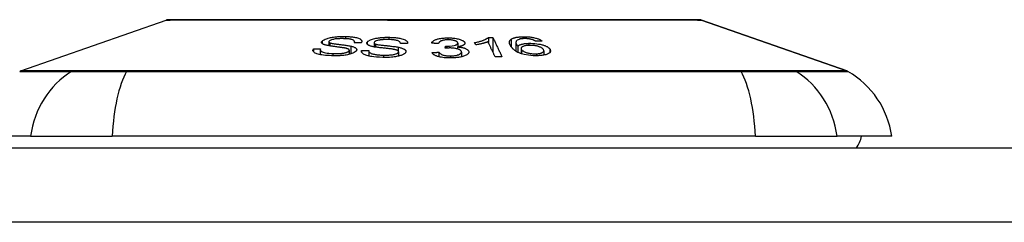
# Model space of a CAD drawing. Header units: inches. Extents: x 20 to 506, y 54 to 236.
# Tile 66 of 245: x 66.176 to 67.488, y 230.33 to 230.6. Entities that reach past the tile are written whole.
import ezdxf

# ---------------------------------------------------------------- set-up
doc = ezdxf.new("R2010")
doc.units = ezdxf.units.IN
doc.header["$MEASUREMENT"] = 0
doc.layers.add('Visible Edges(ANSI)', color=7, linetype='Continuous', lineweight=25)
doc.layers.add('Visible Tangent Edges(ANSI)', color=7, linetype='Continuous', lineweight=25)

msp = doc.modelspace()

# ---------------------------------------------------------------- linework, layer by layer
at = {"layer": 'Visible Edges(ANSI)'}
for p, q in [((66.1776, 230.5321), (66.3711, 230.5998)), ((67.0848, 230.5998), (67.2783, 230.5321)), ((66.588, 230.5709), (66.588, 230.5656)), ((66.6222, 230.5709), (66.6222, 230.5697)), ((66.6483, 230.5696), (66.6483, 230.5641)), ((66.6833, 230.5688), (66.6833, 230.5684)), ((66.743, 230.5622), (66.7436, 230.565)), ((66.7436, 230.565), (66.7436, 230.5622)), ((66.7598, 230.5691), (66.7598, 230.5641)), ((66.7838, 230.5667), (66.7823, 230.5697)), ((66.8007, 230.5766), (66.8007, 230.5698)), ((66.8065, 230.5767), (66.8065, 230.5574)), ((66.8373, 230.5699), (66.8373, 230.5584)), ((66.8397, 230.5649), (66.8397, 230.557)), ((66.5677, 230.5616), (66.5677, 230.5574)), ((66.5765, 230.5602), (66.5765, 230.5537)), ((66.6153, 230.5596), (66.6153, 230.5541)), ((66.6317, 230.5592), (66.6317, 230.5571)), ((66.6411, 230.5592), (66.6411, 230.5518)), ((66.681, 230.5576), (66.681, 230.5518)), ((66.7347, 230.557), (66.7347, 230.5509)), ((66.7597, 230.564), (66.7597, 230.5613)), ((66.7648, 230.5572), (66.7648, 230.5508)), ((66.8442, 230.562), (66.8442, 230.555)), ((66.8745, 230.5589), (66.8745, 230.5531)), ((66.1905, 230.4452), (66.1177, 230.4452)), ((66.1905, 230.4452), (66.2993, 230.4452)), ((67.1566, 230.4452), (66.2993, 230.4452)), ((67.1566, 230.4452), (67.2654, 230.4452)), ((67.3382, 230.4452), (67.2654, 230.4452)), ((20.4479, 230.4294), (68.0529, 230.4294))]:
    msp.add_line(p, q, dxfattribs=at)
at = {"layer": 'Visible Edges(ANSI)', "flags": 128}
for points in [[(67.0831, 230.6001), (67.0827, 230.6001), (67.0814, 230.6001), (67.0793, 230.6001), (67.0763, 230.6001), (67.0725, 230.6001), (67.0678, 230.6001), (67.0624, 230.6001), (67.0561, 230.6002), (67.0491, 230.6002), (67.0413, 230.6002), (67.0326, 230.6002), (67.0233, 230.6002), (67.0132, 230.6002), (67.0025, 230.6003), (66.9911, 230.6003), (66.9791, 230.6003), (66.9665, 230.6003), (66.9533, 230.6003), (66.9396, 230.6002), (66.9254, 230.6002), (66.9107, 230.6002), (66.8954, 230.6002), (66.8798, 230.6002), (66.8638, 230.6002), (66.8474, 230.6001), (66.8308, 230.6001), (66.8141, 230.6001), (66.7971, 230.6001), (66.7799, 230.6001), (66.7626, 230.6001), (66.7451, 230.6001), (66.7276, 230.6001), (66.7101, 230.6001), (66.6927, 230.6001), (66.6755, 230.6001), (66.6583, 230.6001), (66.6413, 230.6001), (66.6245, 230.6001), (66.6079, 230.6001), (66.5915, 230.6002), (66.5755, 230.6002), (66.5599, 230.6002), (66.5448, 230.6002), (66.5301, 230.6002), (66.5159, 230.6002), (66.5022, 230.6003), (66.4891, 230.6003), (66.4765, 230.6003), (66.4645, 230.6003), (66.4532, 230.6003), (66.4425, 230.6002), (66.4325, 230.6002), (66.4233, 230.6002), (66.4147, 230.6002), (66.4069, 230.6002), (66.3998, 230.6002), (66.3935, 230.6001), (66.388, 230.6001), (66.3834, 230.6001), (66.3795, 230.6001), (66.3766, 230.6001), (66.3745, 230.6001), (66.3732, 230.6001), (66.3727, 230.6001)], [(66.579, 230.5717), (66.5801, 230.5726), (66.5816, 230.5736), (66.5833, 230.5744), (66.5848, 230.575), (66.5861, 230.5754), (66.5873, 230.5758), (66.5887, 230.5761), (66.59, 230.5764), (66.5915, 230.5767), (66.593, 230.5769), (66.5944, 230.5771), (66.5958, 230.5773), (66.5972, 230.5775), (66.5985, 230.5776), (66.5998, 230.5777), (66.6009, 230.5778), (66.6021, 230.5778), (66.6033, 230.5779), (66.6044, 230.5779), (66.6056, 230.578), (66.6068, 230.578), (66.6079, 230.578), (66.6091, 230.578), (66.6102, 230.5779)], [(66.6102, 230.5779), (66.6118, 230.5779), (66.6134, 230.5778), (66.6149, 230.5777), (66.6164, 230.5776), (66.6179, 230.5775), (66.6194, 230.5773), (66.6208, 230.5771), (66.6221, 230.5769), (66.6235, 230.5767), (66.6248, 230.5764), (66.6261, 230.576), (66.6274, 230.5756), (66.6286, 230.5751), (66.6297, 230.5746), (66.6304, 230.574), (66.631, 230.5735), (66.6314, 230.573), (66.6317, 230.5725), (66.6318, 230.572), (66.6319, 230.5715), (66.6319, 230.571), (66.6317, 230.5705), (66.6315, 230.57), (66.6312, 230.5695)], [(66.8309, 230.5742), (66.8313, 230.5745), (66.8317, 230.5747), (66.8321, 230.5749), (66.8325, 230.5751), (66.833, 230.5754), (66.8335, 230.5756), (66.834, 230.5758), (66.8346, 230.576), (66.8352, 230.5762), (66.8358, 230.5763), (66.8364, 230.5765), (66.8371, 230.5766), (66.8378, 230.5768), (66.8385, 230.5769), (66.8393, 230.577), (66.84, 230.5771), (66.8408, 230.5772), (66.8416, 230.5773), (66.8424, 230.5774), (66.8432, 230.5775), (66.8441, 230.5775), (66.8449, 230.5776), (66.8458, 230.5776), (66.8467, 230.5776)], [(66.8467, 230.5776), (66.848, 230.5776), (66.8493, 230.5776), (66.8506, 230.5776), (66.852, 230.5776), (66.8533, 230.5775), (66.8546, 230.5774), (66.856, 230.5773), (66.8573, 230.5771), (66.8586, 230.5769), (66.8598, 230.5767), (66.861, 230.5765), (66.8622, 230.5762), (66.8634, 230.5759), (66.8645, 230.5756), (66.8655, 230.5753), (66.8665, 230.575), (66.8675, 230.5746), (66.8683, 230.5743), (66.8691, 230.5739), (66.8699, 230.5735), (66.8706, 230.5731), (66.8712, 230.5727), (66.8718, 230.5723), (66.8723, 230.5719)], [(66.5848, 230.5662), (66.5839, 230.5664), (66.5831, 230.5666), (66.5824, 230.5669), (66.5817, 230.5671), (66.581, 230.5674), (66.5804, 230.5677), (66.5799, 230.568), (66.5795, 230.5682), (66.5791, 230.5685), (66.5789, 230.5688), (66.5787, 230.569), (66.5785, 230.5692), (66.5785, 230.5694), (66.5784, 230.5696), (66.5783, 230.5698), (66.5783, 230.57), (66.5783, 230.5702), (66.5784, 230.5705), (66.5784, 230.5707), (66.5785, 230.5709), (66.5786, 230.5711), (66.5787, 230.5713), (66.5789, 230.5715), (66.579, 230.5717)], [(66.6093, 230.5625), (66.6087, 230.5626), (66.608, 230.5628), (66.6072, 230.5629), (66.6063, 230.563), (66.6054, 230.5632), (66.6044, 230.5633), (66.6033, 230.5634), (66.6022, 230.5636), (66.601, 230.5638), (66.5998, 230.5639), (66.5986, 230.5641), (66.5974, 230.5642), (66.5962, 230.5644), (66.595, 230.5645), (66.5939, 230.5647), (66.5927, 230.5649), (66.5916, 230.565), (66.5905, 230.5652), (66.5895, 230.5653), (66.5884, 230.5655), (66.5874, 230.5657), (66.5865, 230.5658), (66.5856, 230.566), (66.5848, 230.5662)], [(66.5884, 230.5717), (66.5883, 230.5716), (66.5883, 230.5715), (66.5882, 230.5714), (66.5881, 230.5713), (66.5881, 230.5712), (66.5881, 230.5711), (66.588, 230.571), (66.588, 230.5709), (66.588, 230.5708), (66.588, 230.5707), (66.5881, 230.5706), (66.5881, 230.5705), (66.5881, 230.5704), (66.5882, 230.5704), (66.5883, 230.5703), (66.5883, 230.5702), (66.5884, 230.5701), (66.5885, 230.57), (66.5887, 230.5699), (66.5888, 230.5698), (66.5889, 230.5697), (66.5891, 230.5697), (66.5892, 230.5696), (66.5894, 230.5695)], [(66.6082, 230.575), (66.6075, 230.5751), (66.6067, 230.5751), (66.606, 230.5751), (66.6053, 230.5751), (66.6046, 230.5751), (66.6039, 230.5751), (66.6031, 230.5751), (66.6024, 230.575), (66.6017, 230.575), (66.6009, 230.575), (66.6002, 230.5749), (66.5994, 230.5749), (66.5987, 230.5748), (66.598, 230.5748), (66.5972, 230.5747), (66.5963, 230.5746), (66.5952, 230.5744), (66.594, 230.5741), (66.5927, 230.5738), (66.5915, 230.5735), (66.5905, 230.5731), (66.5896, 230.5727), (66.5889, 230.5722), (66.5884, 230.5717)], [(66.5894, 230.5695), (66.5899, 230.5693), (66.5907, 230.5691), (66.5916, 230.5689), (66.5926, 230.5687), (66.5937, 230.5685), (66.5949, 230.5683), (66.5961, 230.5682), (66.5973, 230.568), (66.5984, 230.5678), (66.5996, 230.5677), (66.6007, 230.5676), (66.6018, 230.5674), (66.6029, 230.5673), (66.6041, 230.5671), (66.6053, 230.567), (66.6065, 230.5668), (66.6078, 230.5667), (66.6091, 230.5665), (66.6105, 230.5663), (66.6119, 230.5661), (66.6133, 230.5659), (66.6147, 230.5656), (66.616, 230.5654), (66.6171, 230.5651)], [(66.6218, 230.5697), (66.622, 230.5701), (66.6222, 230.5705), (66.6222, 230.571), (66.6221, 230.5714), (66.6219, 230.5718), (66.6217, 230.5722), (66.6212, 230.5726), (66.6207, 230.573), (66.6201, 230.5733), (66.6194, 230.5736), (66.6186, 230.5739), (66.6179, 230.574), (66.6172, 230.5742), (66.6165, 230.5743), (66.6158, 230.5745), (66.615, 230.5746), (66.6142, 230.5747), (66.6134, 230.5748), (66.6125, 230.5748), (66.6117, 230.5749), (66.6108, 230.5749), (66.6099, 230.575), (66.6091, 230.575), (66.6082, 230.575)], [(66.6171, 230.5651), (66.6181, 230.5649), (66.619, 230.5646), (66.6199, 230.5644), (66.6208, 230.5641), (66.6216, 230.5638), (66.6223, 230.5634), (66.6229, 230.5631), (66.6235, 230.5628), (66.6239, 230.5624), (66.6243, 230.5621), (66.6246, 230.5618), (66.6248, 230.5615), (66.6249, 230.5612), (66.625, 230.561), (66.6251, 230.5607), (66.6251, 230.5605), (66.6251, 230.5602), (66.6251, 230.56), (66.625, 230.5597), (66.6249, 230.5595), (66.6248, 230.5592), (66.6247, 230.5589), (66.6245, 230.5587), (66.6243, 230.5584)], [(66.6312, 230.5695), (66.6308, 230.5695), (66.6304, 230.5695), (66.63, 230.5695), (66.6296, 230.5695), (66.6292, 230.5695), (66.6288, 230.5696), (66.6284, 230.5696), (66.6281, 230.5696), (66.6277, 230.5696), (66.6273, 230.5696), (66.6269, 230.5696), (66.6265, 230.5696), (66.6261, 230.5696), (66.6257, 230.5696), (66.6253, 230.5696), (66.6249, 230.5696), (66.6246, 230.5696), (66.6242, 230.5696), (66.6238, 230.5696), (66.6234, 230.5696), (66.623, 230.5696), (66.6226, 230.5697), (66.6222, 230.5697), (66.6218, 230.5697)], [(66.6471, 230.5643), (66.6462, 230.5645), (66.6453, 230.5647), (66.6444, 230.5649), (66.6436, 230.5652), (66.6428, 230.5655), (66.642, 230.5657), (66.6414, 230.566), (66.6408, 230.5663), (66.6404, 230.5666), (66.64, 230.5669), (66.6397, 230.5671), (66.6394, 230.5674), (66.6393, 230.5676), (66.6391, 230.5678), (66.639, 230.568), (66.6389, 230.5682), (66.6388, 230.5684), (66.6387, 230.5686), (66.6387, 230.5688), (66.6387, 230.569), (66.6387, 230.5693), (66.6387, 230.5695), (66.6388, 230.5697), (66.6389, 230.5699)], [(66.6389, 230.5699), (66.6405, 230.5718), (66.6435, 230.5735), (66.6462, 230.5745), (66.6477, 230.5749), (66.6492, 230.5752), (66.6506, 230.5755), (66.6519, 230.5757), (66.653, 230.5759), (66.654, 230.5761), (66.6549, 230.5762), (66.6558, 230.5763), (66.6568, 230.5764), (66.6577, 230.5765), (66.6586, 230.5765), (66.6595, 230.5766), (66.6605, 230.5767), (66.6614, 230.5767), (66.6623, 230.5767), (66.6633, 230.5768), (66.6642, 230.5768), (66.6652, 230.5768), (66.6661, 230.5768), (66.667, 230.5768), (66.668, 230.5768)], [(66.6737, 230.5609), (66.673, 230.561), (66.6722, 230.5611), (66.6714, 230.5613), (66.6704, 230.5614), (66.6694, 230.5615), (66.6683, 230.5616), (66.6671, 230.5618), (66.6659, 230.5619), (66.6647, 230.562), (66.6634, 230.5622), (66.6621, 230.5623), (66.6608, 230.5625), (66.6596, 230.5626), (66.6583, 230.5627), (66.657, 230.5629), (66.6558, 230.563), (66.6546, 230.5632), (66.6535, 230.5633), (66.6523, 230.5635), (66.6512, 230.5636), (66.6501, 230.5638), (66.649, 230.5639), (66.648, 230.5641), (66.6471, 230.5643)], [(66.6484, 230.5701), (66.6484, 230.57), (66.6484, 230.5699), (66.6483, 230.5698), (66.6483, 230.5697), (66.6483, 230.5696), (66.6483, 230.5695), (66.6484, 230.5694), (66.6484, 230.5693), (66.6484, 230.5692), (66.6485, 230.5691), (66.6485, 230.569), (66.6486, 230.5689), (66.6487, 230.5688), (66.6488, 230.5687), (66.6489, 230.5686), (66.649, 230.5685), (66.6492, 230.5684), (66.6493, 230.5683), (66.6495, 230.5682), (66.6496, 230.5681), (66.6498, 230.568), (66.65, 230.5679), (66.6502, 230.5679), (66.6504, 230.5678)], [(66.6672, 230.5738), (66.6665, 230.5738), (66.6658, 230.5738), (66.6652, 230.5738), (66.6645, 230.5738), (66.6639, 230.5738), (66.6632, 230.5738), (66.6625, 230.5738), (66.6619, 230.5737), (66.6612, 230.5737), (66.6605, 230.5737), (66.6599, 230.5736), (66.6592, 230.5736), (66.6586, 230.5735), (66.6579, 230.5735), (66.6573, 230.5734), (66.6566, 230.5733), (66.656, 230.5732), (66.6554, 230.5731), (66.6542, 230.5729), (66.6527, 230.5726), (66.6511, 230.572), (66.6498, 230.5714), (66.6489, 230.5708), (66.6484, 230.5701)], [(66.6504, 230.5678), (66.6511, 230.5676), (66.6519, 230.5674), (66.6529, 230.5672), (66.6541, 230.567), (66.6553, 230.5668), (66.6566, 230.5667), (66.6579, 230.5665), (66.6592, 230.5663), (66.6604, 230.5662), (66.6616, 230.5661), (66.6628, 230.566), (66.664, 230.5658), (66.6652, 230.5657), (66.6664, 230.5656), (66.6676, 230.5654), (66.6689, 230.5653), (66.6703, 230.5652), (66.6717, 230.565), (66.6732, 230.5648), (66.6748, 230.5646), (66.6763, 230.5644), (66.6778, 230.5642), (66.6792, 230.564), (66.6804, 230.5637)], [(66.6833, 230.5684), (66.6833, 230.569), (66.6832, 230.5696), (66.6829, 230.5701), (66.6825, 230.5707), (66.6819, 230.5712), (66.6812, 230.5717), (66.6803, 230.5721), (66.6794, 230.5724), (66.6786, 230.5726), (66.678, 230.5728), (66.6773, 230.5729), (66.6766, 230.5731), (66.6759, 230.5732), (66.6751, 230.5733), (66.6744, 230.5734), (66.6736, 230.5735), (66.6728, 230.5735), (66.672, 230.5736), (66.6712, 230.5737), (66.6704, 230.5737), (66.6696, 230.5737), (66.6688, 230.5738), (66.668, 230.5738), (66.6672, 230.5738)], [(66.668, 230.5768), (66.6695, 230.5768), (66.671, 230.5767), (66.6725, 230.5767), (66.674, 230.5766), (66.6755, 230.5765), (66.6769, 230.5764), (66.6784, 230.5762), (66.6798, 230.576), (66.6811, 230.5758), (66.6825, 230.5756), (66.6839, 230.5753), (66.6855, 230.5749), (66.687, 230.5745), (66.6885, 230.5739), (66.6897, 230.5733), (66.6907, 230.5728), (66.6914, 230.5722), (66.692, 230.5717), (66.6924, 230.5711), (66.6927, 230.5706), (66.6929, 230.5701), (66.693, 230.5695), (66.6929, 230.569), (66.6928, 230.5684)], [(66.6928, 230.5684), (66.6924, 230.5684), (66.692, 230.5684), (66.6916, 230.5684), (66.6912, 230.5684), (66.6908, 230.5684), (66.6904, 230.5684), (66.69, 230.5684), (66.6897, 230.5684), (66.6893, 230.5684), (66.6889, 230.5684), (66.6885, 230.5685), (66.6881, 230.5685), (66.6877, 230.5685), (66.6873, 230.5685), (66.6869, 230.5685), (66.6865, 230.5685), (66.6861, 230.5685), (66.6857, 230.5685), (66.6853, 230.5685), (66.6849, 230.5685), (66.6845, 230.5685), (66.6841, 230.5685), (66.6837, 230.5684), (66.6833, 230.5684)], [(66.7248, 230.569), (66.7251, 230.5696), (66.7254, 230.5702), (66.7259, 230.5708), (66.7265, 230.5714), (66.7272, 230.5719), (66.728, 230.5725), (66.7289, 230.573), (66.7298, 230.5734), (66.7307, 230.5738), (66.7316, 230.5741), (66.7325, 230.5744), (66.7334, 230.5746), (66.7343, 230.5749), (66.7353, 230.5751), (66.7363, 230.5753), (66.7374, 230.5754), (66.7384, 230.5756), (66.7395, 230.5757), (66.7407, 230.5758), (66.7418, 230.5759), (66.7429, 230.576), (66.7441, 230.576), (66.7453, 230.5761), (66.7465, 230.5761)], [(66.7341, 230.5686), (66.7337, 230.5686), (66.7333, 230.5686), (66.7329, 230.5686), (66.7325, 230.5687), (66.7321, 230.5687), (66.7318, 230.5687), (66.7314, 230.5687), (66.731, 230.5687), (66.7306, 230.5688), (66.7302, 230.5688), (66.7298, 230.5688), (66.7294, 230.5688), (66.7291, 230.5688), (66.7287, 230.5688), (66.7283, 230.5689), (66.7279, 230.5689), (66.7275, 230.5689), (66.7271, 230.5689), (66.7267, 230.5689), (66.7264, 230.569), (66.726, 230.569), (66.7256, 230.569), (66.7252, 230.569), (66.7248, 230.569)], [(66.747, 230.5735), (66.7457, 230.5734), (66.7444, 230.5734), (66.7432, 230.5733), (66.742, 230.5731), (66.7408, 230.5729), (66.7398, 230.5727), (66.739, 230.5725), (66.7384, 230.5723), (66.7378, 230.5721), (66.7374, 230.5719), (66.737, 230.5717), (66.7366, 230.5715), (66.7362, 230.5712), (66.7359, 230.571), (66.7356, 230.5708), (66.7353, 230.5706), (66.7351, 230.5703), (66.7349, 230.5701), (66.7347, 230.5698), (66.7345, 230.5696), (66.7344, 230.5693), (66.7343, 230.5691), (66.7342, 230.5688), (66.7341, 230.5686)], [(66.7436, 230.565), (66.7437, 230.565), (66.7437, 230.565), (66.7438, 230.565), (66.7438, 230.565), (66.7439, 230.565), (66.744, 230.565), (66.744, 230.565), (66.7441, 230.565), (66.7442, 230.565), (66.7442, 230.565), (66.7443, 230.565), (66.7443, 230.565), (66.7444, 230.565), (66.7445, 230.565), (66.7445, 230.565), (66.7446, 230.565), (66.7447, 230.565), (66.7447, 230.565), (66.7448, 230.565), (66.7448, 230.565), (66.7449, 230.565), (66.745, 230.565), (66.745, 230.565), (66.7451, 230.565)], [(66.7451, 230.565), (66.7488, 230.5651), (66.7522, 230.5655), (66.7552, 230.566), (66.7569, 230.5665), (66.7574, 230.5667), (66.7577, 230.5668), (66.758, 230.5669), (66.7582, 230.567), (66.7584, 230.5672), (66.7587, 230.5673), (66.7588, 230.5674), (66.759, 230.5676), (66.7592, 230.5677), (66.7593, 230.5679), (66.7594, 230.568), (66.7595, 230.5682), (66.7596, 230.5683), (66.7597, 230.5685), (66.7597, 230.5686), (66.7598, 230.5688), (66.7598, 230.5689), (66.7598, 230.5691), (66.7598, 230.5692), (66.7598, 230.5694)], [(66.7465, 230.5761), (66.7481, 230.5761), (66.7497, 230.576), (66.7514, 230.576), (66.753, 230.5758), (66.7545, 230.5757), (66.7561, 230.5755), (66.7576, 230.5752), (66.759, 230.575), (66.7604, 230.5747), (66.7617, 230.5744), (66.7629, 230.574), (66.764, 230.5736), (66.765, 230.5732), (66.7658, 230.5728), (66.7665, 230.5724), (66.7671, 230.5721), (66.7676, 230.5717), (66.768, 230.5714), (66.7683, 230.5711), (66.7686, 230.5707), (66.7689, 230.5704), (66.7691, 230.57), (66.7692, 230.5697), (66.7693, 230.5693)], [(66.7598, 230.5694), (66.7597, 230.5697), (66.7596, 230.5699), (66.7595, 230.5702), (66.7593, 230.5705), (66.7591, 230.5707), (66.7588, 230.571), (66.7584, 230.5712), (66.7581, 230.5714), (66.7576, 230.5717), (66.7571, 230.5719), (66.7566, 230.5721), (66.756, 230.5723), (66.7554, 230.5725), (66.7547, 230.5727), (66.754, 230.5728), (66.7533, 230.573), (66.7526, 230.5731), (66.7518, 230.5732), (66.751, 230.5733), (66.7502, 230.5734), (66.7494, 230.5734), (66.7486, 230.5734), (66.7478, 230.5735), (66.747, 230.5735)], [(66.7693, 230.5693), (66.7693, 230.5691), (66.7693, 230.5688), (66.7693, 230.5686), (66.7692, 230.5684), (66.7691, 230.5681), (66.769, 230.5679), (66.7688, 230.5677), (66.7686, 230.5674), (66.7684, 230.5672), (66.7682, 230.567), (66.7679, 230.5668), (66.7676, 230.5665), (66.7672, 230.5663), (66.7668, 230.5661), (66.7663, 230.5658), (66.7657, 230.5656), (66.7651, 230.5653), (66.7644, 230.5651), (66.7637, 230.5649), (66.763, 230.5647), (66.7622, 230.5645), (66.7614, 230.5643), (66.7605, 230.5642), (66.7597, 230.564)], [(66.7823, 230.5697), (66.7838, 230.57), (66.7852, 230.5704), (66.7865, 230.5707), (66.7877, 230.571), (66.7888, 230.5713), (66.7899, 230.5716), (66.7909, 230.5719), (66.7918, 230.5722), (66.7927, 230.5725), (66.7935, 230.5728), (66.7943, 230.5731), (66.795, 230.5734), (66.7956, 230.5736), (66.7962, 230.5739), (66.7968, 230.5742), (66.7973, 230.5744), (66.7978, 230.5747), (66.7983, 230.5749), (66.7988, 230.5752), (66.7992, 230.5755), (66.7997, 230.5758), (66.8, 230.5761), (66.8004, 230.5763), (66.8007, 230.5766)], [(66.8002, 230.5709), (66.7997, 230.5707), (66.7993, 230.5706), (66.7989, 230.5704), (66.7984, 230.5703), (66.798, 230.5701), (66.7975, 230.5699), (66.797, 230.5698), (66.7966, 230.5696), (66.7961, 230.5695), (66.7956, 230.5694), (66.7951, 230.5692), (66.7946, 230.5691), (66.7941, 230.5689), (66.7936, 230.5688), (66.793, 230.5687), (66.7923, 230.5685), (66.7915, 230.5683), (66.7906, 230.5681), (66.7896, 230.5678), (66.7885, 230.5676), (66.7874, 230.5673), (66.7862, 230.5671), (66.785, 230.5669), (66.7838, 230.5667)], [(66.8097, 230.5508), (66.8093, 230.5516), (66.8089, 230.5524), (66.8085, 230.5533), (66.8081, 230.5541), (66.8077, 230.555), (66.8073, 230.5558), (66.8069, 230.5566), (66.8065, 230.5575), (66.8061, 230.5583), (66.8057, 230.5592), (66.8053, 230.56), (66.8049, 230.5608), (66.8045, 230.5617), (66.8041, 230.5625), (66.8037, 230.5634), (66.8033, 230.5642), (66.8029, 230.565), (66.8025, 230.5659), (66.8021, 230.5667), (66.8017, 230.5676), (66.8013, 230.5684), (66.8009, 230.5692), (66.8006, 230.5701), (66.8002, 230.5709)], [(66.8007, 230.5766), (66.8009, 230.5766), (66.8012, 230.5767), (66.8014, 230.5767), (66.8017, 230.5767), (66.8019, 230.5767), (66.8021, 230.5767), (66.8024, 230.5767), (66.8026, 230.5767), (66.8029, 230.5767), (66.8031, 230.5767), (66.8034, 230.5767), (66.8036, 230.5767), (66.8039, 230.5767), (66.8041, 230.5767), (66.8043, 230.5767), (66.8046, 230.5767), (66.8048, 230.5767), (66.8051, 230.5767), (66.8053, 230.5767), (66.8056, 230.5767), (66.8058, 230.5767), (66.8061, 230.5767), (66.8063, 230.5767), (66.8065, 230.5767)], [(66.8065, 230.5767), (66.807, 230.5756), (66.8076, 230.5746), (66.8081, 230.5735), (66.8086, 230.5724), (66.8091, 230.5714), (66.8096, 230.5703), (66.8101, 230.5692), (66.8106, 230.5681), (66.8111, 230.5671), (66.8116, 230.566), (66.8121, 230.5649), (66.8127, 230.5638), (66.8132, 230.5628), (66.8137, 230.5617), (66.8142, 230.5606), (66.8147, 230.5595), (66.8152, 230.5585), (66.8157, 230.5574), (66.8162, 230.5563), (66.8167, 230.5552), (66.8172, 230.5542), (66.8177, 230.5531), (66.8182, 230.5521), (66.8187, 230.551)], [(66.8319, 230.5633), (66.8315, 230.5638), (66.8311, 230.5643), (66.8307, 230.5648), (66.8304, 230.5653), (66.8301, 230.5658), (66.8298, 230.5663), (66.8296, 230.5667), (66.8293, 230.5672), (66.8291, 230.5677), (66.829, 230.5682), (66.8288, 230.5687), (66.8287, 230.5691), (66.8286, 230.5696), (66.8286, 230.5701), (66.8286, 230.5705), (66.8287, 230.5709), (66.8288, 230.5714), (66.8289, 230.5718), (66.8291, 230.5722), (66.8294, 230.5726), (66.8296, 230.573), (66.83, 230.5734), (66.8304, 230.5738), (66.8309, 230.5742)], [(66.8415, 230.5741), (66.8402, 230.5735), (66.8391, 230.5729), (66.8383, 230.5723), (66.8378, 230.5716), (66.8375, 230.5709), (66.8373, 230.5703), (66.8373, 230.5698), (66.8373, 230.5695), (66.8374, 230.5692), (66.8374, 230.5689), (66.8375, 230.5686), (66.8376, 230.5683), (66.8377, 230.5681), (66.8378, 230.5678), (66.838, 230.5675), (66.8381, 230.5672), (66.8383, 230.5669), (66.8385, 230.5666), (66.8387, 230.5663), (66.8389, 230.566), (66.8391, 230.5657), (66.8393, 230.5654), (66.8395, 230.5652), (66.8397, 230.5649)], [(66.8397, 230.5649), (66.8399, 230.5651), (66.8402, 230.5653), (66.8405, 230.5656), (66.8408, 230.5658), (66.8411, 230.566), (66.8415, 230.5662), (66.8418, 230.5664), (66.8422, 230.5666), (66.8427, 230.5668), (66.8432, 230.567), (66.8437, 230.5672), (66.8443, 230.5674), (66.8449, 230.5676), (66.8456, 230.5678), (66.8463, 230.5679), (66.8471, 230.5681), (66.848, 230.5682), (66.8488, 230.5684), (66.8497, 230.5685), (66.8506, 230.5686), (66.8515, 230.5687), (66.8525, 230.5688), (66.8535, 230.5688), (66.8545, 230.5689)], [(66.8482, 230.5751), (66.8479, 230.5751), (66.8475, 230.5751), (66.8472, 230.5751), (66.8469, 230.5751), (66.8466, 230.575), (66.8463, 230.575), (66.8459, 230.575), (66.8456, 230.575), (66.8453, 230.5749), (66.845, 230.5749), (66.8447, 230.5748), (66.8444, 230.5748), (66.8441, 230.5748), (66.8439, 230.5747), (66.8436, 230.5747), (66.8433, 230.5746), (66.8431, 230.5746), (66.8428, 230.5745), (66.8426, 230.5744), (66.8424, 230.5744), (66.8421, 230.5743), (66.8419, 230.5742), (66.8417, 230.5742), (66.8415, 230.5741)], [(66.8549, 230.5661), (66.8535, 230.5661), (66.8522, 230.5659), (66.8509, 230.5658), (66.8498, 230.5656), (66.8487, 230.5653), (66.8478, 230.5651), (66.847, 230.5648), (66.8464, 230.5645), (66.8459, 230.5642), (66.8455, 230.564), (66.8452, 230.5638), (66.8449, 230.5635), (66.8447, 230.5632), (66.8445, 230.563), (66.8444, 230.5627), (66.8443, 230.5624), (66.8442, 230.5622), (66.8442, 230.5619), (66.8443, 230.5616), (66.8443, 230.5613), (66.8445, 230.561), (66.8446, 230.5607), (66.8448, 230.5605), (66.845, 230.5602)], [(66.8582, 230.574), (66.8578, 230.5741), (66.8574, 230.5742), (66.8571, 230.5743), (66.8567, 230.5744), (66.8563, 230.5745), (66.8559, 230.5745), (66.8555, 230.5746), (66.8551, 230.5747), (66.8546, 230.5748), (66.8542, 230.5748), (66.8538, 230.5749), (66.8534, 230.5749), (66.853, 230.575), (66.8525, 230.575), (66.8521, 230.575), (66.8517, 230.5751), (66.8512, 230.5751), (66.8508, 230.5751), (66.8504, 230.5751), (66.8499, 230.5751), (66.8495, 230.5751), (66.8491, 230.5751), (66.8486, 230.5751), (66.8482, 230.5751)], [(66.8545, 230.5689), (66.8571, 230.5689), (66.8598, 230.5688), (66.8625, 230.5686), (66.8652, 230.5683), (66.8676, 230.5679), (66.8697, 230.5675), (66.8712, 230.5671), (66.8723, 230.5668), (66.8733, 230.5666), (66.8742, 230.5663), (66.875, 230.566), (66.8759, 230.5657), (66.8766, 230.5654), (66.8774, 230.565), (66.8781, 230.5647), (66.8788, 230.5644), (66.8794, 230.564), (66.8799, 230.5637), (66.8805, 230.5633), (66.8809, 230.563), (66.8814, 230.5626), (66.8818, 230.5622), (66.8822, 230.5619), (66.8825, 230.5615)], [(66.8735, 230.5611), (66.8731, 230.5615), (66.8727, 230.5619), (66.8722, 230.5623), (66.8716, 230.5628), (66.8709, 230.5632), (66.8701, 230.5636), (66.8693, 230.5639), (66.8684, 230.5643), (66.8674, 230.5646), (66.8664, 230.5649), (66.8655, 230.5651), (66.8647, 230.5653), (66.8639, 230.5655), (66.8631, 230.5656), (66.8623, 230.5657), (66.8615, 230.5658), (66.8607, 230.5659), (66.8599, 230.566), (66.859, 230.5661), (66.8582, 230.5661), (66.8574, 230.5661), (66.8565, 230.5662), (66.8557, 230.5661), (66.8549, 230.5661)], [(66.8637, 230.5715), (66.8636, 230.5716), (66.8634, 230.5717), (66.8632, 230.5719), (66.863, 230.572), (66.8628, 230.5721), (66.8626, 230.5722), (66.8624, 230.5723), (66.8622, 230.5724), (66.862, 230.5725), (66.8618, 230.5726), (66.8616, 230.5728), (66.8613, 230.5729), (66.8611, 230.573), (66.8609, 230.5731), (66.8606, 230.5732), (66.8604, 230.5733), (66.8602, 230.5734), (66.8599, 230.5735), (66.8596, 230.5736), (66.8594, 230.5737), (66.8591, 230.5738), (66.8588, 230.5739), (66.8585, 230.574), (66.8582, 230.574)], [(66.8723, 230.5719), (66.872, 230.5719), (66.8716, 230.5719), (66.8713, 230.5719), (66.8709, 230.5719), (66.8705, 230.5719), (66.8702, 230.5718), (66.8698, 230.5718), (66.8695, 230.5718), (66.8691, 230.5718), (66.8688, 230.5718), (66.8684, 230.5717), (66.868, 230.5717), (66.8677, 230.5717), (66.8673, 230.5717), (66.867, 230.5717), (66.8666, 230.5717), (66.8662, 230.5716), (66.8659, 230.5716), (66.8655, 230.5716), (66.8652, 230.5716), (66.8648, 230.5716), (66.8645, 230.5716), (66.8641, 230.5715), (66.8637, 230.5715)], [(66.5915, 230.5522), (66.5888, 230.5524), (66.5862, 230.5525), (66.5836, 230.5528), (66.5811, 230.553), (66.5788, 230.5533), (66.5769, 230.5537), (66.5752, 230.554), (66.5736, 230.5544), (66.5722, 230.5548), (66.571, 230.5553), (66.5699, 230.5558), (66.569, 230.5563), (66.5683, 230.5568), (66.5678, 230.5573), (66.5674, 230.5578), (66.5671, 230.5582), (66.5669, 230.5586), (66.5668, 230.559), (66.5668, 230.5594), (66.5668, 230.5599), (66.567, 230.5603), (66.5671, 230.5607), (66.5674, 230.5611), (66.5677, 230.5616)], [(66.5677, 230.5616), (66.5681, 230.5616), (66.5684, 230.5616), (66.5688, 230.5616), (66.5692, 230.5616), (66.5696, 230.5616), (66.57, 230.5616), (66.5704, 230.5616), (66.5708, 230.5616), (66.5711, 230.5616), (66.5715, 230.5616), (66.5719, 230.5616), (66.5723, 230.5616), (66.5727, 230.5616), (66.5731, 230.5616), (66.5734, 230.5616), (66.5738, 230.5616), (66.5742, 230.5616), (66.5746, 230.5616), (66.575, 230.5616), (66.5754, 230.5616), (66.5758, 230.5616), (66.5761, 230.5616), (66.5765, 230.5616), (66.5769, 230.5616)], [(66.5769, 230.5616), (66.5768, 230.5614), (66.5767, 230.5611), (66.5766, 230.5609), (66.5766, 230.5607), (66.5766, 230.5604), (66.5765, 230.5602), (66.5766, 230.56), (66.5766, 230.5597), (66.5767, 230.5595), (66.5768, 230.5593), (66.5769, 230.559), (66.5771, 230.5588), (66.5773, 230.5586), (66.5775, 230.5584), (66.5779, 230.5581), (66.5785, 230.5578), (66.5793, 230.5574), (66.5804, 230.557), (66.5818, 230.5566), (66.5836, 230.5562), (66.5858, 230.5559), (66.5882, 230.5556), (66.5908, 230.5553), (66.5935, 230.5552)], [(66.6243, 230.5584), (66.6233, 230.5575), (66.6219, 230.5565), (66.6202, 230.5557), (66.6186, 230.5551), (66.6172, 230.5546), (66.6158, 230.5542), (66.6144, 230.5538), (66.6128, 230.5535), (66.6112, 230.5532), (66.6096, 230.553), (66.608, 230.5528), (66.6065, 230.5526), (66.6051, 230.5525), (66.6037, 230.5524), (66.6025, 230.5523), (66.6012, 230.5522), (66.6, 230.5522), (66.5988, 230.5521), (66.5975, 230.5521), (66.5963, 230.5521), (66.5951, 230.5521), (66.5939, 230.5522), (66.5926, 230.5522), (66.5915, 230.5522)], [(66.5935, 230.5552), (66.5952, 230.5551), (66.597, 230.5551), (66.5987, 230.5551), (66.6005, 230.5551), (66.6022, 230.5552), (66.6036, 230.5553), (66.6049, 230.5554), (66.6059, 230.5556), (66.6069, 230.5557), (66.6079, 230.5558), (66.6089, 230.556), (66.6098, 230.5562), (66.6107, 230.5564), (66.6114, 230.5567), (66.612, 230.5569), (66.6126, 230.5571), (66.613, 230.5573), (66.6133, 230.5575), (66.6137, 230.5576), (66.614, 230.5578), (66.6142, 230.558), (66.6145, 230.5582), (66.6147, 230.5584), (66.6149, 230.5586)], [(66.6149, 230.5586), (66.6151, 230.5589), (66.6152, 230.5591), (66.6153, 230.5594), (66.6153, 230.5596), (66.6153, 230.5599), (66.6152, 230.5601), (66.6151, 230.5603), (66.6149, 230.5605), (66.6147, 230.5607), (66.6144, 230.5609), (66.6142, 230.5611), (66.6139, 230.5612), (66.6136, 230.5613), (66.6133, 230.5615), (66.613, 230.5616), (66.6126, 230.5617), (66.6122, 230.5618), (66.6118, 230.5619), (66.6114, 230.5621), (66.611, 230.5622), (66.6106, 230.5623), (66.6102, 230.5623), (66.6098, 230.5624), (66.6093, 230.5625)], [(66.6599, 230.55), (66.6555, 230.5502), (66.6514, 230.5504), (66.648, 230.5507), (66.6453, 230.5511), (66.6434, 230.5514), (66.6417, 230.5517), (66.6402, 230.552), (66.6388, 230.5524), (66.6375, 230.5529), (66.6363, 230.5533), (66.6353, 230.5538), (66.6344, 230.5543), (66.6337, 230.5547), (66.6332, 230.5552), (66.6327, 230.5556), (66.6324, 230.556), (66.6321, 230.5564), (66.6319, 230.5568), (66.6317, 230.5572), (66.6316, 230.5576), (66.6316, 230.558), (66.6316, 230.5584), (66.6316, 230.5588), (66.6317, 230.5592)], [(66.6317, 230.5592), (66.6321, 230.5592), (66.6325, 230.5592), (66.6329, 230.5592), (66.6333, 230.5592), (66.6337, 230.5592), (66.6341, 230.5593), (66.6345, 230.5593), (66.6349, 230.5593), (66.6352, 230.5593), (66.6356, 230.5593), (66.636, 230.5593), (66.6364, 230.5593), (66.6368, 230.5593), (66.6372, 230.5593), (66.6376, 230.5593), (66.638, 230.5593), (66.6384, 230.5593), (66.6388, 230.5594), (66.6392, 230.5594), (66.6396, 230.5594), (66.6399, 230.5594), (66.6403, 230.5594), (66.6407, 230.5594), (66.6411, 230.5594)], [(66.6411, 230.5594), (66.6411, 230.559), (66.6412, 230.5585), (66.6413, 230.5581), (66.6415, 230.5577), (66.6418, 230.5572), (66.6421, 230.5568), (66.6426, 230.5564), (66.6431, 230.5561), (66.6438, 230.5557), (66.6446, 230.5554), (66.6455, 230.555), (66.6466, 230.5547), (66.6476, 230.5545), (66.6488, 230.5542), (66.6499, 230.554), (66.651, 230.5538), (66.6521, 230.5537), (66.6533, 230.5535), (66.6545, 230.5534), (66.6557, 230.5533), (66.6569, 230.5532), (66.6582, 230.5532), (66.6594, 230.5531), (66.6607, 230.5531)], [(66.6905, 230.557), (66.6903, 230.5566), (66.69, 230.5562), (66.6897, 230.5558), (66.6893, 230.5554), (66.6888, 230.555), (66.6883, 230.5546), (66.6877, 230.5543), (66.687, 230.5539), (66.6863, 230.5536), (66.6854, 230.5532), (66.6845, 230.5528), (66.6834, 230.5525), (66.6823, 230.5521), (66.681, 230.5518), (66.6796, 230.5515), (66.6782, 230.5512), (66.6767, 230.551), (66.6752, 230.5507), (66.6735, 230.5505), (66.6714, 230.5503), (66.6688, 230.5501), (66.6659, 230.55), (66.6629, 230.55), (66.6599, 230.55)], [(66.6607, 230.5531), (66.6619, 230.5531), (66.6631, 230.5531), (66.6644, 230.5531), (66.6656, 230.5531), (66.6669, 230.5531), (66.6681, 230.5532), (66.6693, 230.5533), (66.6705, 230.5534), (66.6717, 230.5535), (66.6729, 230.5537), (66.674, 230.5538), (66.6751, 230.5541), (66.6761, 230.5543), (66.6771, 230.5546), (66.6778, 230.5548), (66.6785, 230.5551), (66.679, 230.5553), (66.6795, 230.5556), (66.6798, 230.5558), (66.6801, 230.556), (66.6804, 230.5563), (66.6806, 230.5565), (66.6808, 230.5568), (66.6809, 230.557)], [(66.6809, 230.557), (66.681, 230.5573), (66.681, 230.5575), (66.681, 230.5578), (66.6809, 230.558), (66.6808, 230.5582), (66.6807, 230.5585), (66.6805, 230.5587), (66.6802, 230.5589), (66.6799, 230.5591), (66.6796, 230.5593), (66.6793, 230.5594), (66.679, 230.5596), (66.6786, 230.5597), (66.6782, 230.5599), (66.6778, 230.56), (66.6774, 230.5601), (66.677, 230.5602), (66.6765, 230.5603), (66.6761, 230.5605), (66.6756, 230.5606), (66.6751, 230.5607), (66.6746, 230.5607), (66.6741, 230.5608), (66.6737, 230.5609)], [(66.6804, 230.5637), (66.6815, 230.5635), (66.6826, 230.5633), (66.6836, 230.563), (66.6846, 230.5627), (66.6855, 230.5624), (66.6864, 230.5621), (66.6872, 230.5617), (66.6879, 230.5614), (66.6885, 230.5611), (66.689, 230.5607), (66.6894, 230.5604), (66.6897, 230.5601), (66.6899, 230.5599), (66.6901, 230.5596), (66.6903, 230.5594), (66.6905, 230.5591), (66.6906, 230.5588), (66.6906, 230.5586), (66.6907, 230.5583), (66.6907, 230.5581), (66.6907, 230.5578), (66.6906, 230.5575), (66.6906, 230.5573), (66.6905, 230.557)], [(66.7256, 230.5564), (66.7259, 230.5565), (66.7263, 230.5565), (66.7267, 230.5565), (66.7271, 230.5565), (66.7275, 230.5566), (66.7278, 230.5566), (66.7282, 230.5566), (66.7286, 230.5566), (66.729, 230.5567), (66.7294, 230.5567), (66.7298, 230.5567), (66.7301, 230.5567), (66.7305, 230.5567), (66.7309, 230.5568), (66.7313, 230.5568), (66.7317, 230.5568), (66.732, 230.5568), (66.7324, 230.5569), (66.7328, 230.5569), (66.7332, 230.5569), (66.7336, 230.5569), (66.7339, 230.557), (66.7343, 230.557), (66.7347, 230.557)], [(66.7504, 230.5493), (66.7482, 230.5493), (66.7461, 230.5494), (66.744, 230.5495), (66.7419, 230.5497), (66.7399, 230.5499), (66.738, 230.5502), (66.7364, 230.5505), (66.735, 230.5509), (66.7339, 230.5512), (66.733, 230.5514), (66.7321, 230.5517), (66.7313, 230.552), (66.7305, 230.5523), (66.7298, 230.5527), (66.7291, 230.553), (66.7285, 230.5534), (66.7279, 230.5537), (66.7274, 230.5541), (66.727, 230.5545), (66.7266, 230.5549), (66.7263, 230.5552), (66.726, 230.5556), (66.7258, 230.556), (66.7256, 230.5564)], [(66.7347, 230.557), (66.735, 230.5566), (66.7353, 230.5562), (66.7357, 230.5559), (66.7361, 230.5555), (66.7366, 230.5551), (66.7371, 230.5547), (66.7376, 230.5544), (66.7382, 230.5541), (66.7389, 230.5537), (66.7397, 230.5534), (66.7405, 230.5532), (66.7412, 230.5529), (66.742, 230.5528), (66.7427, 230.5526), (66.7433, 230.5525), (66.744, 230.5524), (66.7447, 230.5523), (66.7455, 230.5522), (66.7462, 230.5521), (66.747, 230.5521), (66.7477, 230.552), (66.7485, 230.552), (66.7493, 230.552), (66.7501, 230.552)], [(66.7494, 230.5626), (66.7491, 230.5626), (66.7489, 230.5626), (66.7486, 230.5626), (66.7483, 230.5626), (66.7481, 230.5625), (66.7478, 230.5625), (66.7475, 230.5625), (66.7473, 230.5625), (66.747, 230.5625), (66.7467, 230.5625), (66.7465, 230.5625), (66.7462, 230.5624), (66.7459, 230.5624), (66.7456, 230.5624), (66.7454, 230.5624), (66.7451, 230.5624), (66.7448, 230.5623), (66.7446, 230.5623), (66.7443, 230.5623), (66.744, 230.5623), (66.7438, 230.5622), (66.7435, 230.5622), (66.7432, 230.5622), (66.743, 230.5622)], [(66.7648, 230.5575), (66.7647, 230.5578), (66.7646, 230.5581), (66.7645, 230.5584), (66.7643, 230.5587), (66.764, 230.559), (66.7638, 230.5593), (66.7634, 230.5596), (66.7631, 230.5598), (66.7626, 230.5601), (66.7622, 230.5604), (66.7616, 230.5606), (66.7611, 230.5608), (66.7605, 230.5611), (66.7598, 230.5613), (66.759, 230.5615), (66.7582, 230.5617), (66.7572, 230.5619), (66.7562, 230.5621), (66.7551, 230.5623), (66.754, 230.5624), (66.7529, 230.5625), (66.7517, 230.5625), (66.7506, 230.5626), (66.7494, 230.5626)], [(66.7501, 230.552), (66.7513, 230.552), (66.7525, 230.5521), (66.7536, 230.5522), (66.7548, 230.5523), (66.7559, 230.5524), (66.7569, 230.5526), (66.7579, 230.5528), (66.7589, 230.553), (66.7597, 230.5533), (66.7604, 230.5535), (66.7611, 230.5537), (66.7617, 230.554), (66.7622, 230.5542), (66.7627, 230.5545), (66.7631, 230.5548), (66.7635, 230.5551), (66.7639, 230.5554), (66.7642, 230.5557), (66.7644, 230.556), (66.7646, 230.5563), (66.7647, 230.5566), (66.7647, 230.5569), (66.7648, 230.5572), (66.7648, 230.5575)], [(66.7745, 230.5576), (66.7745, 230.5569), (66.7744, 230.5562), (66.774, 230.5555), (66.7735, 230.5548), (66.7728, 230.5542), (66.7719, 230.5535), (66.7709, 230.553), (66.7698, 230.5524), (66.7686, 230.552), (66.7675, 230.5516), (66.7664, 230.5513), (66.7654, 230.551), (66.7643, 230.5507), (66.7632, 230.5505), (66.762, 230.5503), (66.7608, 230.5501), (66.7596, 230.5499), (66.7583, 230.5498), (66.757, 230.5496), (66.7557, 230.5495), (66.7544, 230.5495), (66.7531, 230.5494), (66.7517, 230.5494), (66.7504, 230.5493)], [(66.7597, 230.564), (66.7604, 230.564), (66.7612, 230.5639), (66.762, 230.5638), (66.7627, 230.5637), (66.7635, 230.5636), (66.7642, 230.5635), (66.7649, 230.5634), (66.7656, 230.5632), (66.7663, 230.5631), (66.767, 230.5629), (66.7676, 230.5627), (66.7682, 230.5626), (66.7688, 230.5624), (66.7694, 230.5622), (66.7701, 230.5619), (66.7708, 230.5616), (66.7715, 230.5612), (66.7723, 230.5607), (66.7729, 230.5602), (66.7735, 230.5597), (66.7739, 230.5592), (66.7742, 230.5587), (66.7744, 230.5581), (66.7745, 230.5576)], [(66.8187, 230.551), (66.8184, 230.551), (66.818, 230.551), (66.8176, 230.551), (66.8172, 230.551), (66.8169, 230.551), (66.8165, 230.5509), (66.8161, 230.5509), (66.8157, 230.5509), (66.8153, 230.5509), (66.815, 230.5509), (66.8146, 230.5509), (66.8142, 230.5509), (66.8138, 230.5509), (66.8134, 230.5509), (66.8131, 230.5509), (66.8127, 230.5509), (66.8123, 230.5508), (66.8119, 230.5508), (66.8116, 230.5508), (66.8112, 230.5508), (66.8108, 230.5508), (66.8104, 230.5508), (66.81, 230.5508), (66.8097, 230.5508)], [(66.867, 230.5523), (66.8605, 230.5523), (66.854, 230.5529), (66.8482, 230.5539), (66.8446, 230.5549), (66.8434, 230.5553), (66.8425, 230.5557), (66.8416, 230.556), (66.8408, 230.5564), (66.84, 230.5568), (66.8392, 230.5572), (66.8385, 230.5576), (66.8378, 230.558), (66.8372, 230.5585), (66.8366, 230.5589), (66.836, 230.5593), (66.8355, 230.5598), (66.8349, 230.5602), (66.8344, 230.5606), (66.8339, 230.5611), (66.8335, 230.5615), (66.833, 230.562), (66.8326, 230.5624), (66.8322, 230.5629), (66.8319, 230.5633)], [(66.845, 230.5602), (66.8454, 230.5598), (66.8458, 230.5594), (66.8462, 230.559), (66.8468, 230.5587), (66.8473, 230.5583), (66.848, 230.5579), (66.8487, 230.5576), (66.8495, 230.5572), (66.8503, 230.5569), (66.8512, 230.5566), (66.8521, 230.5563), (66.8531, 230.556), (66.8541, 230.5558), (66.8552, 230.5555), (66.8563, 230.5553), (66.8573, 230.5552), (66.8583, 230.5551), (66.8593, 230.555), (66.8602, 230.5549), (66.8611, 230.5548), (66.862, 230.5548), (66.8629, 230.5548), (66.8638, 230.5548), (66.8647, 230.5548)], [(66.8647, 230.5548), (66.8654, 230.5549), (66.8661, 230.5549), (66.8668, 230.555), (66.8675, 230.5551), (66.8682, 230.5552), (66.8688, 230.5553), (66.8694, 230.5554), (66.87, 230.5555), (66.8705, 230.5557), (66.871, 230.5558), (66.8715, 230.556), (66.8719, 230.5562), (66.8723, 230.5564), (66.8727, 230.5566), (66.873, 230.5568), (66.8734, 230.557), (66.8738, 230.5574), (66.8742, 230.5578), (66.8744, 230.5583), (66.8745, 230.5588), (66.8745, 230.5594), (66.8743, 230.56), (66.8739, 230.5605), (66.8735, 230.5611)], [(66.8825, 230.5615), (66.8829, 230.561), (66.8832, 230.5605), (66.8835, 230.5599), (66.8836, 230.5594), (66.8837, 230.5589), (66.8836, 230.5584), (66.8835, 230.5578), (66.8832, 230.5573), (66.8829, 230.5568), (66.8824, 230.5563), (66.8817, 230.5557), (66.8807, 230.5551), (66.8795, 230.5545), (66.8783, 230.5541), (66.8772, 230.5537), (66.8762, 230.5535), (66.8752, 230.5533), (66.8742, 230.5531), (66.8731, 230.5529), (66.8719, 230.5527), (66.8707, 230.5526), (66.8695, 230.5525), (66.8682, 230.5524), (66.867, 230.5523)]]:
    msp.add_lwpolyline(points, dxfattribs=at)
at = {"layer": 'Visible Edges(ANSI)'}
for centre, radius, start, end in [((66.3728, 230.5952), 0.00492, 90.1731, 109.29), ((67.0831, 230.5952), 0.00492, 70.71, 89.8269), ((66.1809, 230.5228), 0.00984, 109.29, 119.8169), ((67.275, 230.5228), 0.00984, 60.1831, 70.71), ((67.2212, 230.4289), 0.1181, 7.9413, 60.1831), ((67.2594, 230.453), 0.0394, 323.1301, 348.463)]:
    msp.add_arc(centre, radius, start, end, dxfattribs=at)
at = {"layer": 'Visible Tangent Edges(ANSI)'}
for p, q in [((67.2783, 230.5321), (67.0848, 230.5998)), ((66.6102, 230.5779), (66.6102, 230.575)), ((66.8467, 230.5776), (66.8467, 230.575)), ((66.579, 230.5717), (66.579, 230.5686)), ((66.5894, 230.5695), (66.5894, 230.5653)), ((66.6171, 230.5651), (66.6171, 230.5546)), ((66.6389, 230.5699), (66.6389, 230.5682)), ((66.6504, 230.5678), (66.6504, 230.5637)), ((66.668, 230.5768), (66.668, 230.5738)), ((66.7451, 230.565), (66.7451, 230.5624)), ((66.7465, 230.5761), (66.7465, 230.5734)), ((66.7693, 230.5693), (66.7693, 230.5687)), ((66.8309, 230.5742), (66.8309, 230.5645)), ((66.8545, 230.5689), (66.8545, 230.5661)), ((66.5935, 230.5552), (66.5935, 230.5522)), ((66.6149, 230.5586), (66.6149, 230.554)), ((66.6607, 230.5531), (66.6607, 230.55)), ((66.6804, 230.5637), (66.6804, 230.5588)), ((66.6809, 230.557), (66.6809, 230.5518)), ((66.7501, 230.552), (66.7501, 230.5493)), ((66.7745, 230.5576), (66.7745, 230.5567)), ((66.845, 230.5602), (66.845, 230.5548)), ((66.8647, 230.5548), (66.8647, 230.5523)), ((66.8825, 230.5615), (66.8825, 230.5563)), ((66.2474, 230.5321), (66.2472, 230.5321)), ((66.3196, 230.5321), (66.3191, 230.5321)), ((67.1368, 230.5321), (67.1363, 230.5321)), ((67.2087, 230.5321), (67.2085, 230.5321)), ((68.0529, 230.3304), (20.4479, 230.3304))]:
    msp.add_line(p, q, dxfattribs=at)
at = {"layer": 'Visible Tangent Edges(ANSI)', "flags": 128}
for points in [[(66.3711, 230.5998), (66.3713, 230.5998), (66.3717, 230.5998), (66.3725, 230.5998), (66.3736, 230.5998), (66.3749, 230.5998), (66.3766, 230.5998), (66.3786, 230.5999), (66.3808, 230.5999), (66.3834, 230.5999), (66.3862, 230.5999), (66.3893, 230.5999), (66.3927, 230.5999), (66.3964, 230.5999), (66.4004, 230.6), (66.4047, 230.6), (66.4092, 230.6), (66.414, 230.6), (66.419, 230.6), (66.4243, 230.6), (66.4299, 230.6001), (66.4357, 230.6001), (66.4417, 230.6001), (66.448, 230.6001), (66.4545, 230.6001)], [(66.4545, 230.6001), (66.4562, 230.6001), (66.4579, 230.6001), (66.4596, 230.6001), (66.4614, 230.6001), (66.4631, 230.6001), (66.4649, 230.6001), (66.4667, 230.6001), (66.4685, 230.6001), (66.4703, 230.6001), (66.4721, 230.6001), (66.4739, 230.6001), (66.4758, 230.6001), (66.4777, 230.6001), (66.4795, 230.6001), (66.4814, 230.6001), (66.4833, 230.6001), (66.4853, 230.6001), (66.4872, 230.6001), (66.4891, 230.6001), (66.4911, 230.6001), (66.4931, 230.6001), (66.4951, 230.6001), (66.4971, 230.6001), (66.4991, 230.6001)], [(66.4991, 230.6001), (66.5153, 230.6001), (66.5321, 230.6001), (66.5497, 230.6), (66.5679, 230.6), (66.5867, 230.6), (66.606, 230.5999), (66.6258, 230.5999), (66.6458, 230.5999), (66.666, 230.5998), (66.6864, 230.5998), (66.7071, 230.5998), (66.7279, 230.5998), (66.7487, 230.5998), (66.7694, 230.5998), (66.7899, 230.5998), (66.8102, 230.5999), (66.8302, 230.5999), (66.8499, 230.5999), (66.8691, 230.6), (66.8879, 230.6), (66.9062, 230.6), (66.9238, 230.6001), (66.9407, 230.6001), (66.9568, 230.6001)], [(66.9568, 230.6001), (66.9588, 230.6001), (66.9608, 230.6001), (66.9628, 230.6001), (66.9648, 230.6001), (66.9667, 230.6001), (66.9687, 230.6001), (66.9706, 230.6001), (66.9725, 230.6001), (66.9744, 230.6001), (66.9763, 230.6001), (66.9782, 230.6001), (66.9801, 230.6001), (66.9819, 230.6001), (66.9837, 230.6001), (66.9856, 230.6001), (66.9874, 230.6001), (66.9892, 230.6001), (66.991, 230.6001), (66.9927, 230.6001), (66.9945, 230.6001), (66.9963, 230.6001), (66.998, 230.6001), (66.9997, 230.6001), (67.0014, 230.6001)], [(67.0014, 230.6001), (67.0079, 230.6001), (67.0143, 230.6001), (67.0203, 230.6001), (67.0262, 230.6001), (67.0317, 230.6), (67.0371, 230.6), (67.0421, 230.6), (67.0469, 230.6), (67.0514, 230.6), (67.0556, 230.6), (67.0596, 230.5999), (67.0633, 230.5999), (67.0667, 230.5999), (67.0698, 230.5999), (67.0726, 230.5999), (67.0751, 230.5999), (67.0774, 230.5999), (67.0793, 230.5998), (67.081, 230.5998), (67.0823, 230.5998), (67.0834, 230.5998), (67.0842, 230.5998), (67.0846, 230.5998), (67.0848, 230.5998)], [(66.176, 230.5313), (66.1761, 230.5313), (66.1764, 230.5313), (66.1771, 230.5313), (66.1779, 230.5313), (66.179, 230.5313), (66.1803, 230.5313), (66.1819, 230.5313), (66.1837, 230.5313), (66.1858, 230.5313), (66.1881, 230.5313), (66.1906, 230.5313), (66.1934, 230.5313), (66.1964, 230.5313), (66.1996, 230.5312), (66.2031, 230.5312), (66.2069, 230.5312), (66.2108, 230.5312), (66.215, 230.5312), (66.2195, 230.5312), (66.2241, 230.5312), (66.229, 230.5312), (66.2342, 230.5312), (66.2395, 230.5311), (66.2451, 230.5311)], [(66.2472, 230.5321), (66.2416, 230.5321), (66.2362, 230.5321), (66.2311, 230.5321), (66.2261, 230.5321), (66.2214, 230.5321), (66.217, 230.5321), (66.2127, 230.5321), (66.2088, 230.5321), (66.205, 230.5321), (66.2015, 230.5321), (66.1982, 230.5321), (66.1952, 230.5321), (66.1924, 230.5321), (66.1898, 230.5321), (66.1875, 230.5321), (66.1854, 230.5321), (66.1836, 230.5321), (66.182, 230.5321), (66.1807, 230.5321), (66.1796, 230.5321), (66.1787, 230.5321), (66.1781, 230.5321), (66.1777, 230.5321), (66.1776, 230.5321)], [(66.2451, 230.5311), (66.2467, 230.5311), (66.2484, 230.5311), (66.2502, 230.5311), (66.2522, 230.5311), (66.2544, 230.5311), (66.2566, 230.5311), (66.2591, 230.5311), (66.2617, 230.5311), (66.2644, 230.5311), (66.2672, 230.5311), (66.2702, 230.5311), (66.2733, 230.5311), (66.2765, 230.5311), (66.2798, 230.5311), (66.2833, 230.5311), (66.2868, 230.5311), (66.2905, 230.5311), (66.2942, 230.5311), (66.2981, 230.5311), (66.302, 230.5311), (66.306, 230.5311), (66.31, 230.5311), (66.3142, 230.5311), (66.3184, 230.5311)], [(66.3191, 230.5321), (66.315, 230.5321), (66.311, 230.5321), (66.307, 230.5321), (66.3032, 230.5321), (66.2993, 230.5321), (66.2956, 230.5321), (66.2919, 230.5321), (66.2884, 230.5321), (66.2849, 230.5321), (66.2816, 230.5321), (66.2783, 230.5321), (66.2752, 230.5321), (66.2721, 230.5321), (66.2692, 230.5321), (66.2664, 230.5321), (66.2638, 230.5321), (66.2612, 230.5321), (66.2588, 230.5321), (66.2566, 230.5321), (66.2544, 230.5321), (66.2525, 230.5321), (66.2506, 230.5321), (66.2489, 230.5321), (66.2474, 230.5321)], [(66.3184, 230.5311), (66.3513, 230.5312), (66.3846, 230.5312), (66.4182, 230.5312), (66.4521, 230.5312), (66.4863, 230.5312), (66.5207, 230.5313), (66.5552, 230.5313), (66.5898, 230.5313), (66.6245, 230.5313), (66.6593, 230.5313), (66.694, 230.5313), (66.7287, 230.5313), (66.7634, 230.5313), (66.7981, 230.5313), (66.8328, 230.5313), (66.8674, 230.5313), (66.9018, 230.5313), (66.9361, 230.5313), (66.9703, 230.5312), (67.0042, 230.5312), (67.0379, 230.5312), (67.0714, 230.5312), (67.1046, 230.5312), (67.1375, 230.5311)], [(67.1363, 230.5321), (67.1035, 230.5321), (67.0704, 230.5321), (67.037, 230.5321), (67.0034, 230.5321), (66.9696, 230.5321), (66.9356, 230.5321), (66.9014, 230.5321), (66.867, 230.5321), (66.8325, 230.5321), (66.798, 230.5321), (66.7634, 230.5321), (66.7287, 230.5321), (66.6941, 230.5321), (66.6594, 230.5321), (66.6248, 230.5321), (66.5902, 230.5321), (66.5556, 230.5321), (66.5212, 230.5321), (66.487, 230.5321), (66.4529, 230.5321), (66.4191, 230.5321), (66.3856, 230.5321), (66.3524, 230.5321), (66.3196, 230.5321)], [(67.2085, 230.5321), (67.207, 230.5321), (67.2053, 230.5321), (67.2034, 230.5321), (67.2014, 230.5321), (67.1993, 230.5321), (67.1971, 230.5321), (67.1947, 230.5321), (67.1921, 230.5321), (67.1895, 230.5321), (67.1867, 230.5321), (67.1838, 230.5321), (67.1807, 230.5321), (67.1776, 230.5321), (67.1743, 230.5321), (67.171, 230.5321), (67.1675, 230.5321), (67.1639, 230.5321), (67.1603, 230.5321), (67.1566, 230.5321), (67.1527, 230.5321), (67.1488, 230.5321), (67.1449, 230.5321), (67.1408, 230.5321), (67.1368, 230.5321)], [(67.1375, 230.5311), (67.1417, 230.5311), (67.1459, 230.5311), (67.1499, 230.5311), (67.1539, 230.5311), (67.1578, 230.5311), (67.1617, 230.5311), (67.1654, 230.5311), (67.1691, 230.5311), (67.1726, 230.5311), (67.176, 230.5311), (67.1794, 230.5311), (67.1826, 230.5311), (67.1857, 230.5311), (67.1887, 230.5311), (67.1915, 230.5311), (67.1942, 230.5311), (67.1968, 230.5311), (67.1992, 230.5311), (67.2015, 230.5311), (67.2037, 230.5311), (67.2057, 230.5311), (67.2075, 230.5311), (67.2092, 230.5311), (67.2108, 230.5311)], [(67.2783, 230.5321), (67.2782, 230.5321), (67.2778, 230.5321), (67.2772, 230.5321), (67.2763, 230.5321), (67.2752, 230.5321), (67.2739, 230.5321), (67.2723, 230.5321), (67.2705, 230.5321), (67.2684, 230.5321), (67.2661, 230.5321), (67.2635, 230.5321), (67.2607, 230.5321), (67.2577, 230.5321), (67.2544, 230.5321), (67.2509, 230.5321), (67.2471, 230.5321), (67.2431, 230.5321), (67.2389, 230.5321), (67.2344, 230.5321), (67.2297, 230.5321), (67.2248, 230.5321), (67.2197, 230.5321), (67.2143, 230.5321), (67.2087, 230.5321)], [(67.2108, 230.5311), (67.2163, 230.5312), (67.2217, 230.5312), (67.2268, 230.5312), (67.2317, 230.5312), (67.2364, 230.5312), (67.2408, 230.5312), (67.245, 230.5312), (67.249, 230.5312), (67.2528, 230.5312), (67.2563, 230.5312), (67.2595, 230.5313), (67.2625, 230.5313), (67.2653, 230.5313), (67.2679, 230.5313), (67.2702, 230.5313), (67.2722, 230.5313), (67.274, 230.5313), (67.2756, 230.5313), (67.2769, 230.5313), (67.278, 230.5313), (67.2789, 230.5313), (67.2795, 230.5313), (67.2798, 230.5313), (67.2799, 230.5313)]]:
    msp.add_lwpolyline(points, dxfattribs=at)
at = {"layer": 'Visible Tangent Edges(ANSI)'}
msp.add_arc((67.0831, 230.5952), 0.00492, 70.71, 89.8269, dxfattribs=at)
for centre, major_axis, ratio, start_param, end_param in [((66.3009, 230.4289), (0, 0.1181), 0.943995, 0.523835, 1.432195), ((66.2498, 230.5226), (0.00008, 0.00984), 0.945463, 0.267645, 0.531352), ((66.3379, 230.4289), (0, 0.1181), 0.32996, 0.523835, 1.432195), ((66.32, 230.5226), (-0.00003, 0.00984), 0.32572, 0.259229, 0.522936), ((67.1359, 230.5226), (0.00003, 0.00984), 0.32572, 5.760249, 6.023956), ((67.118, 230.4289), (0, 0.1181), 0.32996, 4.850991, 5.75935), ((67.2061, 230.5226), (-0.00008, 0.00984), 0.945463, 5.751833, 6.01554), ((67.155, 230.4289), (0, 0.1181), 0.943995, 4.850991, 5.75935)]:
    msp.add_ellipse(centre, major_axis=major_axis, ratio=ratio, start_param=start_param, end_param=end_param, dxfattribs=at)

doc.saveas('drawing.dxf')
